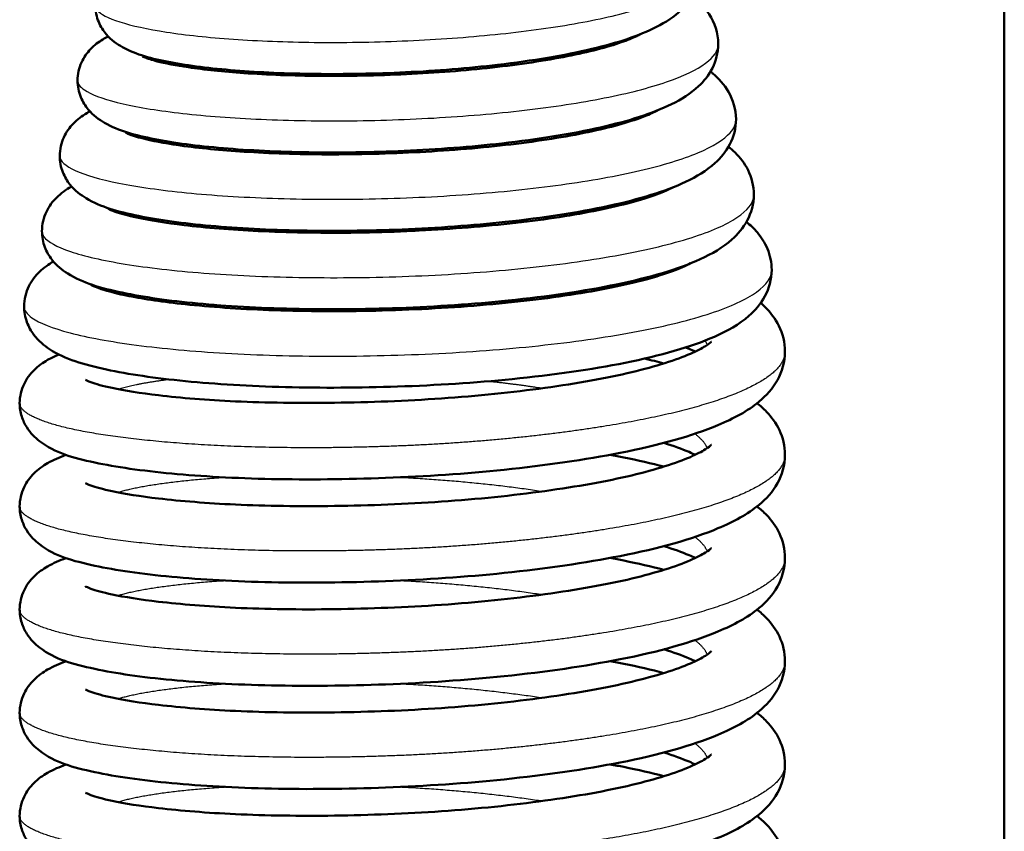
# Model space of a CAD drawing. Header units: millimetres. Extents: x 247 to 1050, y 34 to 1073.
# Tile 5 of 58: x 301 to 318, y 145 to 159. Entities that reach past the tile are written whole.
import ezdxf

# ---------------------------------------------------------------- set-up
doc = ezdxf.new("R2010")
doc.units = ezdxf.units.MM
doc.header["$LTSCALE"] = 0.75
doc.layers.add('Visible', color=7, linetype='Continuous', lineweight=50)
doc.layers.add('Visible Narrow', color=7, linetype='Continuous', lineweight=25)

msp = doc.modelspace()

# ---------------------------------------------------------------- linework, layer by layer
at = {"layer": 'Visible'}
msp.add_line((317.652, 184.167, 38.834), (317.652, 92.819, 38.834), dxfattribs=at)
for points, knots in [([(312.491, 160.083, 43.419), (312.491, 159.943, 43.576), (312.454, 159.802, 43.734), (312.336, 159.564, 44.064), (312.255, 159.465, 44.238), (312.043, 159.263, 44.672), (311.902, 159.173, 44.935), (311.448, 158.942, 45.673), (311.081, 158.823, 46.134), (310.183, 158.61, 46.921), (309.632, 158.519, 47.249), (308.548, 158.392, 47.631), (308.011, 158.349, 47.726), (306.967, 158.299, 47.733), (306.445, 158.29, 47.652), (305.469, 158.301, 47.334), (305.002, 158.322, 47.093), (304.17, 158.389, 46.484), (303.797, 158.435, 46.106), (303.162, 158.556, 45.247), (302.91, 158.62, 44.747), (302.582, 158.801, 44.075), (302.487, 158.866, 43.888), (302.349, 159.027, 43.629), (302.303, 159.098, 43.542), (302.234, 159.264, 43.373), (302.213, 159.363, 43.29), (302.213, 159.461, 43.208)], [0, 0, 0, 0, 0.063056, 0.063056, 0.127057, 0.127057, 0.219996, 0.219996, 0.396162, 0.396162, 0.583693, 0.583693, 0.743123, 0.743123, 0.897428, 0.897428, 1.051214, 1.051214, 1.207399, 1.207399, 1.373747, 1.373747, 1.438396, 1.438396, 1.474132, 1.474132, 1.512476, 1.512476, 1.512476, 1.512476]), ([(312.355, 159.61, 41.906), (312.461, 159.528, 42.115), (312.559, 159.432, 42.324), (312.729, 159.171, 42.753), (312.793, 158.989, 42.972), (312.793, 158.804, 43.186)], [1.3998232, 1.3998232, 1.3998232, 1.3998232, 1.4742754, 1.4742754, 1.5588667, 1.5588667, 1.5588667, 1.5588667]), ([(301.911, 158.182, 42.974), (301.911, 158.289, 42.878), (301.935, 158.397, 42.781), (302.017, 158.579, 42.577), (302.073, 158.656, 42.467), (302.199, 158.788, 42.214), (302.27, 158.84, 42.068), (302.37, 158.901, 41.856), (302.401, 158.917, 41.791), (302.431, 158.933, 41.726)], [0, 0, 0, 0, 0.0430311, 0.0430311, 0.0857264, 0.0857264, 0.1365684, 0.1365684, 0.1585418, 0.1585418, 0.1585418, 0.1585418]), ([(303.014, 158.592, 44.081), (303.014, 158.592, 44.227), (303.03, 158.584, 44.374), (303.099, 158.556, 44.747), (303.171, 158.533, 44.973), (303.398, 158.475, 45.504), (303.58, 158.439, 45.803), (304.06, 158.369, 46.413), (304.382, 158.335, 46.715), (305.129, 158.283, 47.237), (305.57, 158.266, 47.451), (306.501, 158.258, 47.736), (307.003, 158.268, 47.805), (307.993, 158.315, 47.782), (308.493, 158.354, 47.688), (309.417, 158.456, 47.352), (309.853, 158.522, 47.105), (310.594, 158.668, 46.499), (310.912, 158.751, 46.134), (311.252, 158.869, 45.543), (311.342, 158.906, 45.349), (311.435, 158.951, 45.08), (311.457, 158.962, 45.01), (311.475, 158.973, 44.94)], [0.123059, 0.123059, 0.123059, 0.123059, 0.166887, 0.166887, 0.237336, 0.237336, 0.341137, 0.341137, 0.471143, 0.471143, 0.614824, 0.614824, 0.763125, 0.763125, 0.912149, 0.912149, 1.059627, 1.059627, 1.20258, 1.20258, 1.267117, 1.267117, 1.289105, 1.289105, 1.289105, 1.289105]), ([(312.793, 158.804, 43.186), (312.793, 158.66, 43.352), (312.755, 158.516, 43.522), (312.632, 158.272, 43.878), (312.548, 158.171, 44.067), (312.322, 157.959, 44.542), (312.169, 157.865, 44.832), (311.676, 157.622, 45.64), (311.273, 157.497, 46.139), (310.308, 157.277, 46.965), (309.73, 157.185, 47.301), (308.589, 157.057, 47.696), (308.022, 157.014, 47.793), (306.914, 156.965, 47.796), (306.359, 156.957, 47.708), (305.322, 156.973, 47.365), (304.825, 156.997, 47.107), (303.943, 157.072, 46.455), (303.548, 157.124, 46.051), (302.878, 157.256, 45.134), (302.614, 157.325, 44.603), (302.275, 157.519, 43.89), (302.178, 157.587, 43.695), (302.042, 157.751, 43.421), (301.998, 157.822, 43.329), (301.931, 157.987, 43.149), (301.911, 158.085, 43.061), (301.911, 158.182, 42.974)], [0, 0, 0, 0, 0.066238, 0.066238, 0.134492, 0.134492, 0.23631, 0.23631, 0.427502, 0.427502, 0.623056, 0.623056, 0.791565, 0.791565, 0.955697, 0.955697, 1.11945, 1.11945, 1.285665, 1.285665, 1.462327, 1.462327, 1.529557, 1.529557, 1.566338, 1.566338, 1.605507, 1.605507, 1.605507, 1.605507]), ([(312.661, 158.334, 41.628), (312.675, 158.323, 41.657), (312.689, 158.312, 41.687), (312.802, 158.216, 41.925), (312.895, 158.116, 42.133), (313.045, 157.858, 42.545), (313.096, 157.692, 42.751), (313.096, 157.526, 42.953)], [1.4888486, 1.4888486, 1.4888486, 1.4888486, 1.4991424, 1.4991424, 1.5730711, 1.5730711, 1.6516131, 1.6516131, 1.6516131, 1.6516131]), ([(301.608, 156.903, 42.743), (301.608, 157.014, 42.638), (301.634, 157.125, 42.53), (301.72, 157.312, 42.305), (301.778, 157.389, 42.184), (301.911, 157.528, 41.901), (301.989, 157.582, 41.734), (302.084, 157.639, 41.527), (302.102, 157.649, 41.487), (302.121, 157.659, 41.447)], [0, 0, 0, 0, 0.0458531, 0.0458531, 0.0915076, 0.0915076, 0.1485529, 0.1485529, 0.1620488, 0.1620488, 0.1620488, 0.1620488]), ([(302.725, 157.298, 43.884), (302.725, 157.298, 43.899), (302.725, 157.298, 43.915), (302.729, 157.296, 44.115), (302.754, 157.283, 44.299), (302.855, 157.244, 44.746), (302.952, 157.215, 45.006), (303.242, 157.146, 45.603), (303.465, 157.106, 45.932), (304.038, 157.029, 46.58), (304.412, 156.994, 46.892), (305.259, 156.944, 47.408), (305.748, 156.929, 47.608), (306.764, 156.93, 47.848), (307.304, 156.945, 47.887), (308.355, 157.005, 47.793), (308.88, 157.051, 47.659), (309.835, 157.169, 47.236), (310.281, 157.242, 46.944), (311.019, 157.402, 46.248), (311.329, 157.492, 45.839), (311.632, 157.612, 45.207), (311.705, 157.646, 45.015), (311.759, 157.675, 44.818)], [0.12513, 0.12513, 0.12513, 0.12513, 0.129762, 0.129762, 0.185059, 0.185059, 0.267759, 0.267759, 0.385306, 0.385306, 0.528391, 0.528391, 0.683129, 0.683129, 0.84155, 0.84155, 1.000258, 1.000258, 1.15701, 1.15701, 1.308352, 1.308352, 1.370292, 1.370292, 1.370292, 1.370292]), ([(313.096, 157.526, 42.953), (313.096, 157.375, 43.135), (313.055, 157.225, 43.32), (312.923, 156.973, 43.707), (312.834, 156.868, 43.911), (312.592, 156.65, 44.43), (312.427, 156.552, 44.749), (311.892, 156.299, 45.622), (311.452, 156.167, 46.156), (310.42, 155.943, 47.017), (309.815, 155.85, 47.359), (308.617, 155.722, 47.764), (308.016, 155.679, 47.862), (306.843, 155.631, 47.857), (306.256, 155.625, 47.759), (305.159, 155.646, 47.389), (304.635, 155.674, 47.112), (303.704, 155.757, 46.415), (303.289, 155.814, 45.984), (302.586, 155.958, 45.008), (302.309, 156.033, 44.443), (301.963, 156.24, 43.692), (301.867, 156.311, 43.491), (301.735, 156.477, 43.207), (301.692, 156.547, 43.112), (301.627, 156.711, 42.925), (301.608, 156.807, 42.833), (301.608, 156.903, 42.743)], [0, 0, 0, 0, 0.070945, 0.070945, 0.144016, 0.144016, 0.254823, 0.254823, 0.460391, 0.460391, 0.663668, 0.663668, 0.841869, 0.841869, 1.015778, 1.015778, 1.189367, 1.189367, 1.365535, 1.365535, 1.552545, 1.552545, 1.621464, 1.621464, 1.658869, 1.658869, 1.698456, 1.698456, 1.698456, 1.698456]), ([(312.967, 157.058, 41.353), (313.006, 157.027, 41.435), (313.043, 156.994, 41.517), (313.163, 156.876, 41.789), (313.241, 156.778, 41.977), (313.36, 156.539, 42.351), (313.398, 156.393, 42.538), (313.398, 156.246, 42.722)], [1.5782891, 1.5782891, 1.5782891, 1.5782891, 1.6071603, 1.6071603, 1.6742833, 1.6742833, 1.7448722, 1.7448722, 1.7448722, 1.7448722]), ([(301.306, 155.624, 42.511), (301.306, 155.74, 42.393), (301.334, 155.857, 42.273), (301.426, 156.051, 42.021), (301.488, 156.13, 41.886), (301.632, 156.274, 41.568), (301.717, 156.331, 41.379), (301.805, 156.381, 41.183), (301.808, 156.382, 41.177), (301.811, 156.384, 41.171)], [0, 0, 0, 0, 0.0497232, 0.0497232, 0.0992406, 0.0992406, 0.1632727, 0.1632727, 0.1653319, 0.1653319, 0.1653319, 0.1653319]), ([(313.398, 156.246, 42.722), (313.398, 156.091, 42.917), (313.354, 155.935, 43.116), (313.217, 155.677, 43.528), (313.125, 155.572, 43.745), (312.869, 155.345, 44.308), (312.69, 155.242, 44.656), (312.11, 154.977, 45.601), (311.631, 154.838, 46.174), (310.526, 154.608, 47.072), (309.892, 154.515, 47.421), (308.634, 154.386, 47.834), (308.001, 154.343, 47.932), (306.765, 154.297, 47.917), (306.146, 154.293, 47.81), (304.991, 154.32, 47.41), (304.439, 154.351, 47.114), (303.462, 154.443, 46.37), (303.026, 154.505, 45.912), (302.293, 154.661, 44.876), (302.004, 154.741, 44.278), (301.65, 154.963, 43.489), (301.555, 155.036, 43.283), (301.426, 155.205, 42.992), (301.385, 155.275, 42.893), (301.324, 155.437, 42.701), (301.306, 155.531, 42.605), (301.306, 155.624, 42.511)], [0, 0, 0, 0, 0.074973, 0.074973, 0.151672, 0.151672, 0.27236, 0.27236, 0.493666, 0.493666, 0.705281, 0.705281, 0.892765, 0.892765, 1.07626, 1.07626, 1.259632, 1.259632, 1.445793, 1.445793, 1.643278, 1.643278, 1.713608, 1.713608, 1.75152, 1.75152, 1.791362, 1.791362, 1.791362, 1.791362]), ([(302.433, 156.005, 43.684), (302.433, 156.005, 43.74), (302.435, 156.004, 43.795), (302.452, 155.995, 44.063), (302.491, 155.976, 44.275), (302.634, 155.926, 44.792), (302.762, 155.89, 45.092), (303.134, 155.809, 45.757), (303.407, 155.765, 46.112), (304.087, 155.684, 46.788), (304.518, 155.649, 47.101), (305.47, 155.604, 47.593), (306.008, 155.594, 47.77), (307.108, 155.605, 47.947), (307.684, 155.628, 47.947), (308.789, 155.704, 47.766), (309.333, 155.758, 47.583), (310.308, 155.893, 47.061), (310.754, 155.975, 46.718), (311.473, 156.15, 45.927), (311.764, 156.246, 45.472), (311.983, 156.347, 44.89), (312.014, 156.362, 44.796), (312.041, 156.377, 44.701)], [0.127135, 0.127135, 0.127135, 0.127135, 0.14369, 0.14369, 0.207861, 0.207861, 0.305134, 0.305134, 0.437602, 0.437602, 0.593837, 0.593837, 0.759537, 0.759537, 0.928004, 0.928004, 1.096293, 1.096293, 1.262103, 1.262103, 1.421244, 1.421244, 1.451122, 1.451122, 1.451122, 1.451122]), ([(313.272, 155.782, 41.077), (313.339, 155.729, 41.221), (313.401, 155.669, 41.365), (313.525, 155.522, 41.674), (313.584, 155.431, 41.838), (313.674, 155.217, 42.164), (313.701, 155.092, 42.327), (313.701, 154.968, 42.488)], [1.6677172, 1.6677172, 1.6677172, 1.6677172, 1.71794, 1.71794, 1.7767235, 1.7767235, 1.8378857, 1.8378857, 1.8378857, 1.8378857]), ([(301.003, 154.345, 42.276), (301.003, 154.467, 42.146), (301.034, 154.588, 42.015), (301.132, 154.788, 41.739), (301.197, 154.869, 41.593), (301.34, 155.008, 41.264), (301.419, 155.062, 41.079), (301.501, 155.109, 40.894)], [0, 0, 0, 0, 0.0532539, 0.0532539, 0.1062791, 0.1062791, 0.168569, 0.168569, 0.168569, 0.168569]), ([(302.141, 154.712, 43.49), (302.141, 154.712, 43.587), (302.147, 154.709, 43.685), (302.182, 154.691, 44.026), (302.237, 154.667, 44.267), (302.427, 154.604, 44.851), (302.589, 154.561, 45.189), (303.046, 154.471, 45.915), (303.371, 154.423, 46.293), (304.159, 154.339, 46.988), (304.644, 154.305, 47.296), (305.696, 154.266, 47.758), (306.28, 154.261, 47.909), (307.456, 154.284, 48.021), (308.065, 154.313, 47.981), (309.218, 154.405, 47.714), (309.778, 154.468, 47.483), (310.767, 154.619, 46.866), (311.211, 154.71, 46.473), (311.903, 154.896, 45.595), (312.172, 154.998, 45.101), (312.324, 155.079, 44.577)], [0.130011, 0.130011, 0.130011, 0.130011, 0.159101, 0.159101, 0.232974, 0.232974, 0.344272, 0.344272, 0.49175, 0.49175, 0.660303, 0.660303, 0.836616, 0.836616, 1.014994, 1.014994, 1.192803, 1.192803, 1.367599, 1.367599, 1.532956, 1.532956, 1.532956, 1.532956]), ([(313.701, 154.968, 42.488), (313.701, 154.808, 42.695), (313.655, 154.65, 42.905), (313.513, 154.386, 43.346), (313.417, 154.277, 43.579), (313.145, 154.04, 44.189), (312.951, 153.931, 44.569), (312.328, 153.656, 45.582), (311.815, 153.511, 46.186), (310.644, 153.276, 47.118), (309.985, 153.182, 47.475), (308.669, 153.051, 47.899), (308.004, 153.008, 47.999), (306.703, 152.964, 47.979), (306.052, 152.961, 47.863), (304.835, 152.993, 47.437), (304.255, 153.028, 47.122), (303.228, 153.128, 46.334), (302.772, 153.195, 45.849), (302.005, 153.362, 44.755), (301.705, 153.447, 44.123), (301.342, 153.682, 43.295), (301.247, 153.758, 43.083), (301.12, 153.929, 42.779), (301.08, 153.999, 42.676), (301.021, 154.161, 42.475), (301.003, 154.253, 42.375), (301.003, 154.345, 42.276)], [0, 0, 0, 0, 0.078351, 0.078351, 0.159885, 0.159885, 0.291014, 0.291014, 0.525868, 0.525868, 0.745383, 0.745383, 0.942325, 0.942325, 1.135751, 1.135751, 1.329085, 1.329085, 1.525254, 1.525254, 1.73303, 1.73303, 1.80552, 1.80552, 1.844336, 1.844336, 1.884926, 1.884926, 1.884926, 1.884926]), ([(313.514, 154.406, 40.745), (313.54, 154.384, 40.803), (313.565, 154.36, 40.86), (313.68, 154.246, 41.131), (313.762, 154.14, 41.343), (313.888, 153.887, 41.765), (313.927, 153.734, 41.978), (313.927, 153.58, 42.187)], [0.7977302, 0.7977302, 0.7977302, 0.7977302, 0.8178665, 0.8178665, 0.8924121, 0.8924121, 0.9703639, 0.9703639, 0.9703639, 0.9703639]), ([(302.045, 153.099, 43.235), (302.045, 153.099, 43.269), (302.046, 153.098, 43.304), (302.056, 153.093, 43.551), (302.089, 153.076, 43.764), (302.216, 153.03, 44.303), (302.34, 152.995, 44.627), (302.706, 152.917, 45.338), (302.976, 152.874, 45.719), (303.664, 152.793, 46.466), (304.109, 152.757, 46.82), (305.111, 152.711, 47.399), (305.687, 152.703, 47.619), (306.869, 152.719, 47.866), (307.492, 152.742, 47.895), (308.7, 152.827, 47.757), (309.301, 152.888, 47.587), (310.393, 153.039, 47.072), (310.901, 153.13, 46.721), (311.735, 153.328, 45.896), (312.081, 153.439, 45.415), (312.427, 153.589, 44.655), (312.514, 153.635, 44.408), (312.627, 153.705, 43.939), (312.658, 153.731, 43.717), (312.674, 153.746, 43.421), (312.676, 153.748, 43.347), (312.676, 153.748, 43.273)], [0.131055, 0.131055, 0.131055, 0.131055, 0.141423, 0.141423, 0.205412, 0.205412, 0.308324, 0.308324, 0.446555, 0.446555, 0.613769, 0.613769, 0.793965, 0.793965, 0.976303, 0.976303, 1.15963, 1.15963, 1.341367, 1.341367, 1.516665, 1.516665, 1.595791, 1.595791, 1.662826, 1.662826, 1.684904, 1.684904, 1.684904, 1.684904]), ([(313.927, 153.58, 42.187), (313.927, 153.407, 42.423), (313.876, 153.235, 42.663), (313.716, 152.949, 43.164), (313.607, 152.831, 43.427), (313.29, 152.567, 44.123), (313.06, 152.444, 44.558), (312.348, 152.146, 45.626), (311.782, 151.989, 46.229), (310.538, 151.744, 47.12), (309.861, 151.646, 47.446), (308.508, 151.506, 47.82), (307.819, 151.459, 47.893), (306.483, 151.409, 47.814), (305.82, 151.403, 47.665), (304.593, 151.428, 47.172), (304.013, 151.461, 46.824), (303.002, 151.556, 45.971), (302.56, 151.619, 45.455), (301.82, 151.779, 44.299), (301.537, 151.852, 43.63), (301.19, 152.118, 42.83), (301.112, 152.192, 42.662), (301.014, 152.348, 42.423), (300.983, 152.411, 42.342), (300.94, 152.55, 42.184), (300.927, 152.627, 42.106), (300.927, 152.704, 42.028)], [0, 0, 0, 0, 0.087865, 0.087865, 0.179598, 0.179598, 0.33037, 0.33037, 0.574954, 0.574954, 0.795255, 0.795255, 0.998149, 0.998149, 1.196805, 1.196805, 1.394859, 1.394859, 1.594779, 1.594779, 1.809425, 1.809425, 1.868319, 1.868319, 1.899951, 1.899951, 1.932814, 1.932814, 1.932814, 1.932814]), ([(312.403, 153.58, 39.68), (312.37, 153.596, 39.597), (312.335, 153.612, 39.515), (312.279, 153.635, 39.397), (312.261, 153.643, 39.36), (312.243, 153.65, 39.324)], [0.25635683, 0.25635683, 0.25635683, 0.25635683, 0.28346873, 0.28346873, 0.29601306, 0.29601306, 0.29601306, 0.29601306]), ([(300.927, 152.704, 42.028), (300.927, 152.818, 41.912), (300.956, 152.933, 41.794), (301.046, 153.123, 41.547), (301.105, 153.2, 41.415), (301.243, 153.338, 41.104), (301.322, 153.392, 40.92), (301.464, 153.473, 40.59), (301.527, 153.503, 40.444), (301.593, 153.531, 40.299)], [0, 0, 0, 0, 0.0488735, 0.0488735, 0.0972828, 0.0972828, 0.1590811, 0.1590811, 0.2076092, 0.2076092, 0.2076092, 0.2076092]), ([(313.453, 152.704, 40.293), (313.51, 152.659, 40.415), (313.564, 152.611, 40.536), (313.699, 152.469, 40.861), (313.776, 152.366, 41.063), (313.891, 152.12, 41.466), (313.927, 151.974, 41.668), (313.927, 151.827, 41.868)], [1.7442687, 1.7442687, 1.7442687, 1.7442687, 1.7867174, 1.7867174, 1.8580186, 1.8580186, 1.9324188, 1.9324188, 1.9324188, 1.9324188]), ([(302.045, 151.346, 42.916), (302.045, 151.346, 42.951), (302.046, 151.345, 42.985), (302.056, 151.34, 43.233), (302.089, 151.323, 43.445), (302.216, 151.277, 43.985), (302.34, 151.242, 44.308), (302.706, 151.164, 45.02), (302.976, 151.121, 45.401), (303.664, 151.041, 46.147), (304.109, 151.004, 46.501), (305.111, 150.958, 47.081), (305.687, 150.95, 47.3), (306.869, 150.966, 47.548), (307.492, 150.99, 47.576), (308.7, 151.074, 47.438), (309.301, 151.136, 47.268), (310.393, 151.287, 46.753), (310.901, 151.377, 46.403), (311.735, 151.575, 45.577), (312.081, 151.686, 45.096), (312.427, 151.836, 44.336), (312.514, 151.882, 44.089), (312.627, 151.952, 43.62), (312.658, 151.978, 43.398), (312.674, 151.993, 43.102), (312.676, 151.995, 43.028), (312.676, 151.995, 42.954)], [0.131055, 0.131055, 0.131055, 0.131055, 0.141423, 0.141423, 0.205412, 0.205412, 0.308324, 0.308324, 0.446555, 0.446555, 0.613769, 0.613769, 0.793965, 0.793965, 0.976303, 0.976303, 1.15963, 1.15963, 1.341367, 1.341367, 1.516665, 1.516665, 1.595791, 1.595791, 1.662826, 1.662826, 1.684904, 1.684904, 1.684904, 1.684904]), ([(312.403, 151.827, 39.361), (312.37, 151.843, 39.278), (312.335, 151.859, 39.196), (312.178, 151.925, 38.863), (312.034, 151.978, 38.621), (311.871, 152.029, 38.393)], [0.2563568, 0.2563568, 0.2563568, 0.2563568, 0.2834687, 0.2834687, 0.3685859, 0.3685859, 0.3685859, 0.3685859]), ([(313.927, 151.827, 41.868), (313.927, 151.654, 42.105), (313.876, 151.483, 42.345), (313.716, 151.196, 42.845), (313.607, 151.078, 43.109), (313.29, 150.814, 43.804), (313.06, 150.692, 44.239), (312.348, 150.393, 45.307), (311.782, 150.236, 45.911), (310.538, 149.991, 46.801), (309.861, 149.893, 47.128), (308.508, 149.753, 47.501), (307.819, 149.706, 47.574), (306.483, 149.656, 47.495), (305.82, 149.65, 47.346), (304.593, 149.675, 46.853), (304.013, 149.708, 46.505), (303.002, 149.803, 45.652), (302.56, 149.866, 45.136), (301.82, 150.027, 43.981), (301.537, 150.099, 43.311), (301.19, 150.365, 42.511), (301.112, 150.439, 42.343), (301.014, 150.595, 42.104), (300.983, 150.658, 42.024), (300.94, 150.797, 41.865), (300.927, 150.874, 41.787), (300.927, 150.951, 41.709)], [0, 0, 0, 0, 0.087865, 0.087865, 0.179598, 0.179598, 0.33037, 0.33037, 0.574954, 0.574954, 0.795255, 0.795255, 0.998149, 0.998149, 1.196805, 1.196805, 1.394859, 1.394859, 1.594779, 1.594779, 1.809425, 1.809425, 1.868319, 1.868319, 1.899951, 1.899951, 1.932814, 1.932814, 1.932814, 1.932814]), ([(300.927, 150.951, 41.709), (300.927, 151.065, 41.593), (300.956, 151.18, 41.475), (301.046, 151.37, 41.228), (301.105, 151.447, 41.096), (301.243, 151.585, 40.785), (301.322, 151.639, 40.601), (301.501, 151.741, 40.185), (301.602, 151.784, 39.951), (301.713, 151.824, 39.721)], [0, 0, 0, 0, 0.0488735, 0.0488735, 0.0972828, 0.0972828, 0.1590811, 0.1590811, 0.2365322, 0.2365322, 0.2365322, 0.2365322]), ([(310.958, 151.827, 36.923), (311.037, 151.813, 36.975), (311.114, 151.798, 37.029), (311.429, 151.734, 37.26), (311.657, 151.682, 37.454), (311.871, 151.626, 37.662)], [1.336486, 1.336486, 1.336486, 1.336486, 1.3649481, 1.3649481, 1.4554605, 1.4554605, 1.4554605, 1.4554605]), ([(313.453, 150.951, 39.974), (313.51, 150.906, 40.096), (313.564, 150.858, 40.218), (313.699, 150.716, 40.542), (313.776, 150.613, 40.745), (313.891, 150.367, 41.148), (313.927, 150.221, 41.35), (313.927, 150.075, 41.55)], [1.7442687, 1.7442687, 1.7442687, 1.7442687, 1.7867174, 1.7867174, 1.8580186, 1.8580186, 1.9324188, 1.9324188, 1.9324188, 1.9324188]), ([(302.045, 149.593, 42.597), (302.045, 149.593, 42.632), (302.046, 149.592, 42.666), (302.056, 149.587, 42.914), (302.089, 149.571, 43.126), (302.216, 149.524, 43.666), (302.34, 149.489, 43.989), (302.706, 149.411, 44.701), (302.976, 149.368, 45.082), (303.664, 149.288, 45.828), (304.109, 149.251, 46.182), (305.111, 149.205, 46.762), (305.687, 149.197, 46.981), (306.869, 149.213, 47.229), (307.492, 149.237, 47.258), (308.7, 149.321, 47.119), (309.301, 149.383, 46.949), (310.393, 149.534, 46.435), (310.901, 149.624, 46.084), (311.735, 149.822, 45.258), (312.081, 149.933, 44.777), (312.427, 150.083, 44.018), (312.514, 150.129, 43.77), (312.627, 150.199, 43.302), (312.658, 150.225, 43.08), (312.674, 150.24, 42.783), (312.676, 150.242, 42.71), (312.676, 150.242, 42.636)], [0.131055, 0.131055, 0.131055, 0.131055, 0.141423, 0.141423, 0.205412, 0.205412, 0.308324, 0.308324, 0.446555, 0.446555, 0.613769, 0.613769, 0.793965, 0.793965, 0.976303, 0.976303, 1.15963, 1.15963, 1.341367, 1.341367, 1.516665, 1.516665, 1.595791, 1.595791, 1.662826, 1.662826, 1.684904, 1.684904, 1.684904, 1.684904]), ([(312.403, 150.075, 39.042), (312.37, 150.09, 38.959), (312.335, 150.106, 38.878), (312.178, 150.173, 38.545), (312.034, 150.225, 38.302), (311.871, 150.276, 38.074)], [0.2563568, 0.2563568, 0.2563568, 0.2563568, 0.2834687, 0.2834687, 0.3685859, 0.3685859, 0.3685859, 0.3685859]), ([(313.927, 150.075, 41.55), (313.927, 149.901, 41.786), (313.876, 149.73, 42.026), (313.716, 149.443, 42.526), (313.607, 149.325, 42.79), (313.29, 149.061, 43.485), (313.06, 148.939, 43.921), (312.348, 148.64, 44.988), (311.782, 148.483, 45.592), (310.538, 148.238, 46.482), (309.861, 148.14, 46.809), (308.508, 148, 47.182), (307.819, 147.953, 47.255), (306.483, 147.903, 47.176), (305.82, 147.897, 47.027), (304.593, 147.923, 46.535), (304.013, 147.955, 46.186), (303.002, 148.051, 45.333), (302.56, 148.113, 44.818), (301.82, 148.274, 43.662), (301.537, 148.346, 42.992), (301.19, 148.612, 42.192), (301.112, 148.687, 42.024), (301.014, 148.842, 41.786), (300.983, 148.905, 41.705), (300.94, 149.044, 41.547), (300.927, 149.121, 41.468), (300.927, 149.198, 41.39)], [0, 0, 0, 0, 0.087865, 0.087865, 0.179598, 0.179598, 0.33037, 0.33037, 0.574954, 0.574954, 0.795255, 0.795255, 0.998149, 0.998149, 1.196805, 1.196805, 1.394859, 1.394859, 1.594779, 1.594779, 1.809425, 1.809425, 1.868319, 1.868319, 1.899951, 1.899951, 1.932814, 1.932814, 1.932814, 1.932814]), ([(300.927, 149.198, 41.39), (300.927, 149.313, 41.274), (300.956, 149.427, 41.157), (301.046, 149.617, 40.909), (301.105, 149.694, 40.778), (301.243, 149.832, 40.466), (301.322, 149.886, 40.282), (301.501, 149.988, 39.866), (301.602, 150.031, 39.632), (301.713, 150.071, 39.402)], [0, 0, 0, 0, 0.0488735, 0.0488735, 0.0972828, 0.0972828, 0.1590811, 0.1590811, 0.2365322, 0.2365322, 0.2365322, 0.2365322]), ([(310.958, 150.075, 36.604), (311.037, 150.06, 36.656), (311.114, 150.045, 36.71), (311.429, 149.982, 36.942), (311.657, 149.929, 37.135), (311.871, 149.873, 37.343)], [1.336486, 1.336486, 1.336486, 1.336486, 1.3649481, 1.3649481, 1.4554605, 1.4554605, 1.4554605, 1.4554605]), ([(313.453, 149.198, 39.655), (313.51, 149.153, 39.777), (313.564, 149.105, 39.899), (313.699, 148.963, 40.224), (313.776, 148.86, 40.426), (313.891, 148.615, 40.829), (313.927, 148.468, 41.031), (313.927, 148.322, 41.231)], [1.7442687, 1.7442687, 1.7442687, 1.7442687, 1.7867174, 1.7867174, 1.8580186, 1.8580186, 1.9324188, 1.9324188, 1.9324188, 1.9324188]), ([(312.403, 148.322, 38.724), (312.37, 148.337, 38.641), (312.335, 148.353, 38.559), (312.178, 148.42, 38.226), (312.034, 148.472, 37.984), (311.871, 148.523, 37.756)], [0.2563568, 0.2563568, 0.2563568, 0.2563568, 0.2834687, 0.2834687, 0.3685859, 0.3685859, 0.3685859, 0.3685859]), ([(302.045, 147.84, 42.278), (302.045, 147.84, 42.313), (302.046, 147.84, 42.348), (302.056, 147.834, 42.595), (302.089, 147.818, 42.808), (302.216, 147.771, 43.347), (302.34, 147.736, 43.671), (302.706, 147.658, 44.382), (302.976, 147.615, 44.763), (303.664, 147.535, 45.51), (304.109, 147.499, 45.864), (305.111, 147.452, 46.443), (305.687, 147.444, 46.663), (306.869, 147.46, 46.91), (307.492, 147.484, 46.939), (308.7, 147.568, 46.801), (309.301, 147.63, 46.631), (310.393, 147.781, 46.116), (310.901, 147.871, 45.765), (311.735, 148.07, 44.94), (312.081, 148.18, 44.459), (312.427, 148.33, 43.699), (312.514, 148.376, 43.452), (312.627, 148.446, 42.983), (312.658, 148.472, 42.761), (312.674, 148.487, 42.465), (312.676, 148.49, 42.391), (312.676, 148.49, 42.317)], [0.131055, 0.131055, 0.131055, 0.131055, 0.141423, 0.141423, 0.205412, 0.205412, 0.308324, 0.308324, 0.446555, 0.446555, 0.613769, 0.613769, 0.793965, 0.793965, 0.976303, 0.976303, 1.15963, 1.15963, 1.341367, 1.341367, 1.516665, 1.516665, 1.595791, 1.595791, 1.662826, 1.662826, 1.684904, 1.684904, 1.684904, 1.684904]), ([(313.927, 148.322, 41.231), (313.927, 148.149, 41.467), (313.876, 147.977, 41.707), (313.716, 147.69, 42.208), (313.607, 147.572, 42.471), (313.29, 147.308, 43.167), (313.06, 147.186, 43.602), (312.348, 146.887, 44.67), (311.782, 146.73, 45.273), (310.538, 146.485, 46.164), (309.861, 146.388, 46.49), (308.508, 146.247, 46.864), (307.819, 146.201, 46.937), (306.483, 146.151, 46.858), (305.82, 146.144, 46.708), (304.593, 146.17, 46.216), (304.013, 146.203, 45.868), (303.002, 146.298, 45.014), (302.56, 146.36, 44.499), (301.82, 146.521, 43.343), (301.537, 146.593, 42.674), (301.19, 146.86, 41.874), (301.112, 146.934, 41.706), (301.014, 147.09, 41.467), (300.983, 147.152, 41.386), (300.94, 147.291, 41.228), (300.927, 147.368, 41.15), (300.927, 147.445, 41.072)], [0, 0, 0, 0, 0.087865, 0.087865, 0.179598, 0.179598, 0.33037, 0.33037, 0.574954, 0.574954, 0.795255, 0.795255, 0.998149, 0.998149, 1.196805, 1.196805, 1.394859, 1.394859, 1.594779, 1.594779, 1.809425, 1.809425, 1.868319, 1.868319, 1.899951, 1.899951, 1.932814, 1.932814, 1.932814, 1.932814]), ([(300.927, 147.445, 41.072), (300.927, 147.56, 40.956), (300.956, 147.675, 40.838), (301.046, 147.864, 40.591), (301.105, 147.941, 40.459), (301.243, 148.079, 40.148), (301.322, 148.134, 39.964), (301.501, 148.235, 39.547), (301.602, 148.279, 39.313), (301.713, 148.318, 39.083)], [0, 0, 0, 0, 0.0488735, 0.0488735, 0.0972828, 0.0972828, 0.1590811, 0.1590811, 0.2365322, 0.2365322, 0.2365322, 0.2365322]), ([(310.958, 148.322, 36.285), (311.037, 148.307, 36.338), (311.114, 148.292, 36.391), (311.429, 148.229, 36.623), (311.657, 148.176, 36.817), (311.871, 148.12, 37.025)], [1.336486, 1.336486, 1.336486, 1.336486, 1.3649481, 1.3649481, 1.4554605, 1.4554605, 1.4554605, 1.4554605]), ([(313.453, 147.445, 39.336), (313.51, 147.4, 39.458), (313.564, 147.352, 39.58), (313.699, 147.211, 39.905), (313.776, 147.107, 40.107), (313.891, 146.862, 40.51), (313.927, 146.716, 40.712), (313.927, 146.569, 40.912)], [1.7442687, 1.7442687, 1.7442687, 1.7442687, 1.7867174, 1.7867174, 1.8580186, 1.8580186, 1.9324188, 1.9324188, 1.9324188, 1.9324188]), ([(302.045, 146.087, 41.96), (302.045, 146.087, 41.994), (302.046, 146.087, 42.029), (302.056, 146.081, 42.277), (302.089, 146.065, 42.489), (302.216, 146.019, 43.029), (302.34, 145.983, 43.352), (302.706, 145.905, 44.064), (302.976, 145.862, 44.445), (303.664, 145.782, 45.191), (304.109, 145.746, 45.545), (305.111, 145.7, 46.125), (305.687, 145.691, 46.344), (306.869, 145.707, 46.592), (307.492, 145.731, 46.62), (308.7, 145.815, 46.482), (309.301, 145.877, 46.312), (310.393, 146.028, 45.797), (310.901, 146.119, 45.447), (311.735, 146.317, 44.621), (312.081, 146.427, 44.14), (312.427, 146.578, 43.38), (312.514, 146.623, 43.133), (312.627, 146.693, 42.664), (312.658, 146.72, 42.442), (312.674, 146.735, 42.146), (312.676, 146.737, 42.072), (312.676, 146.737, 41.998)], [0.131055, 0.131055, 0.131055, 0.131055, 0.141423, 0.141423, 0.205412, 0.205412, 0.308324, 0.308324, 0.446555, 0.446555, 0.613769, 0.613769, 0.793965, 0.793965, 0.976303, 0.976303, 1.15963, 1.15963, 1.341367, 1.341367, 1.516665, 1.516665, 1.595791, 1.595791, 1.662826, 1.662826, 1.684904, 1.684904, 1.684904, 1.684904]), ([(312.403, 146.569, 38.405), (312.37, 146.584, 38.322), (312.335, 146.6, 38.24), (312.178, 146.667, 37.907), (312.034, 146.719, 37.665), (311.871, 146.77, 37.437)], [0.2563568, 0.2563568, 0.2563568, 0.2563568, 0.2834687, 0.2834687, 0.3685859, 0.3685859, 0.3685859, 0.3685859]), ([(313.927, 146.569, 40.912), (313.927, 146.396, 41.149), (313.876, 146.224, 41.389), (313.716, 145.937, 41.889), (313.607, 145.819, 42.153), (313.29, 145.556, 42.848), (313.06, 145.433, 43.283), (312.348, 145.134, 44.351), (311.782, 144.977, 44.954), (310.538, 144.732, 45.845), (309.861, 144.635, 46.172), (308.508, 144.495, 46.545), (307.819, 144.448, 46.618), (306.483, 144.398, 46.539), (305.82, 144.391, 46.39), (304.593, 144.417, 45.897), (304.013, 144.45, 45.549), (303.002, 144.545, 44.696), (302.56, 144.607, 44.18), (301.82, 144.768, 43.025), (301.537, 144.84, 42.355), (301.19, 145.107, 41.555), (301.112, 145.181, 41.387), (301.014, 145.337, 41.148), (300.983, 145.399, 41.068), (300.94, 145.538, 40.909), (300.927, 145.615, 40.831), (300.927, 145.692, 40.753)], [0, 0, 0, 0, 0.087865, 0.087865, 0.179598, 0.179598, 0.33037, 0.33037, 0.574954, 0.574954, 0.795255, 0.795255, 0.998149, 0.998149, 1.196805, 1.196805, 1.394859, 1.394859, 1.594779, 1.594779, 1.809425, 1.809425, 1.868319, 1.868319, 1.899951, 1.899951, 1.932814, 1.932814, 1.932814, 1.932814]), ([(300.927, 145.692, 40.753), (300.927, 145.807, 40.637), (300.956, 145.922, 40.519), (301.046, 146.111, 40.272), (301.105, 146.189, 40.14), (301.243, 146.327, 39.829), (301.322, 146.381, 39.645), (301.501, 146.482, 39.229), (301.602, 146.526, 38.995), (301.713, 146.565, 38.765)], [0, 0, 0, 0, 0.0488735, 0.0488735, 0.0972828, 0.0972828, 0.1590811, 0.1590811, 0.2365322, 0.2365322, 0.2365322, 0.2365322]), ([(310.958, 146.569, 35.966), (311.037, 146.554, 36.019), (311.114, 146.54, 36.073), (311.429, 146.476, 36.304), (311.657, 146.424, 36.498), (311.871, 146.368, 36.706)], [1.336486, 1.336486, 1.336486, 1.336486, 1.3649481, 1.3649481, 1.4554605, 1.4554605, 1.4554605, 1.4554605]), ([(313.453, 145.692, 39.018), (313.51, 145.648, 39.14), (313.564, 145.599, 39.262), (313.699, 145.458, 39.586), (313.776, 145.355, 39.789), (313.891, 145.109, 40.191), (313.927, 144.963, 40.394), (313.927, 144.816, 40.594)], [1.7442687, 1.7442687, 1.7442687, 1.7442687, 1.7867174, 1.7867174, 1.8580186, 1.8580186, 1.9324188, 1.9324188, 1.9324188, 1.9324188])]:
    msp.add_open_spline(points, degree=3, knots=knots, dxfattribs=at)
for points in [[(311.061, 158.804, 40.511), (311.047, 158.808, 40.488), (311.032, 158.813, 40.466), (311.017, 158.818, 40.444)], [(311.402, 157.525, 40.255), (311.389, 157.529, 40.234), (311.377, 157.533, 40.213), (311.364, 157.538, 40.192)], [(311.739, 156.246, 40.004), (311.728, 156.25, 39.984), (311.717, 156.254, 39.965), (311.706, 156.258, 39.945)], [(305.392, 155.644, 37.465), (305.253, 155.639, 37.524), (305.117, 155.633, 37.588), (304.985, 155.627, 37.658)], [(307.645, 155.631, 37.043), (307.5, 155.637, 37.039), (307.355, 155.643, 37.041), (307.209, 155.647, 37.049)], [(312.073, 154.967, 39.759), (312.064, 154.97, 39.741), (312.055, 154.974, 39.723), (312.046, 154.977, 39.705)], [(304.343, 154.364, 37.46), (304.27, 154.359, 37.508), (304.199, 154.353, 37.558), (304.129, 154.347, 37.61)], [(308.477, 154.347, 36.605), (308.402, 154.353, 36.591), (308.326, 154.359, 36.579), (308.25, 154.365, 36.568)], [(311.54, 153.46, 37.679), (311.653, 153.434, 37.776), (311.764, 153.407, 37.877), (311.871, 153.379, 37.981)]]:
    msp.add_open_spline(points, degree=3, dxfattribs=at)
at = {"layer": 'Visible Narrow', "extrusion": (-1, 0, 0)}
msp.add_arc((-155.065, 36.511, -307.427), 0.65, 148.9367, 152.1811, dxfattribs=at)
at = {"layer": 'Visible Narrow'}
for points, knots in [([(302.213, 159.461, 43.208), (302.213, 159.435, 43.393), (302.223, 159.409, 43.578), (302.243, 159.383, 43.761), (302.298, 159.312, 44.265), (302.428, 159.243, 44.76), (302.628, 159.179, 45.226), (302.827, 159.115, 45.691), (303.096, 159.056, 46.127), (303.422, 159.006, 46.514), (303.749, 158.956, 46.902), (304.132, 158.915, 47.241), (304.557, 158.886, 47.518), (304.981, 158.856, 47.795), (305.446, 158.838, 48.01), (305.932, 158.832, 48.154), (306.417, 158.827, 48.297), (306.923, 158.834, 48.37), (307.427, 158.855, 48.369), (307.932, 158.876, 48.368), (308.435, 158.91, 48.293), (308.915, 158.957, 48.149), (309.395, 159.004, 48.004), (309.852, 159.063, 47.79), (310.267, 159.134, 47.516), (310.681, 159.204, 47.241), (311.053, 159.286, 46.907), (311.367, 159.376, 46.527), (311.681, 159.465, 46.147), (311.936, 159.563, 45.722), (312.123, 159.666, 45.27), (312.309, 159.769, 44.819), (312.427, 159.876, 44.34), (312.471, 159.985, 43.856), (312.484, 160.018, 43.711), (312.491, 160.05, 43.565), (312.491, 160.083, 43.419)], [0.70809198, 0.70809198, 0.70809198, 0.70809198, 0.7109375, 0.7109375, 0.7109375, 0.71875, 0.71875, 0.71875, 0.7265625, 0.7265625, 0.7265625, 0.734375, 0.734375, 0.734375, 0.7421875, 0.7421875, 0.7421875, 0.75, 0.75, 0.75, 0.7578125, 0.7578125, 0.7578125, 0.765625, 0.765625, 0.765625, 0.7734375, 0.7734375, 0.7734375, 0.78125, 0.78125, 0.78125, 0.7890625, 0.7890625, 0.7890625, 0.79140973, 0.79140973, 0.79140973, 0.79140973]), ([(301.911, 158.182, 42.974), (301.911, 158.129, 43.348), (301.949, 158.075, 43.721), (302.026, 158.023, 44.087), (302.136, 157.948, 44.611), (302.325, 157.877, 45.119), (302.583, 157.812, 45.588), (302.841, 157.747, 46.058), (303.17, 157.69, 46.489), (303.553, 157.642, 46.863), (303.937, 157.595, 47.238), (304.376, 157.558, 47.556), (304.851, 157.533, 47.804), (305.327, 157.509, 48.053), (305.838, 157.497, 48.231), (306.364, 157.499, 48.333), (306.89, 157.501, 48.435), (307.43, 157.517, 48.46), (307.96, 157.547, 48.407), (308.491, 157.577, 48.355), (309.013, 157.622, 48.225), (309.503, 157.679, 48.024), (309.993, 157.736, 47.823), (310.451, 157.806, 47.551), (310.858, 157.887, 47.219), (311.266, 157.968, 46.888), (311.622, 158.06, 46.498), (311.912, 158.159, 46.065), (312.203, 158.258, 45.633), (312.427, 158.365, 45.159), (312.576, 158.476, 44.664), (312.72, 158.583, 44.184), (312.793, 158.694, 43.685), (312.793, 158.804, 43.186)], [0.54143052, 0.54143052, 0.54143052, 0.54143052, 0.546875, 0.546875, 0.546875, 0.5546875, 0.5546875, 0.5546875, 0.5625, 0.5625, 0.5625, 0.5703125, 0.5703125, 0.5703125, 0.578125, 0.578125, 0.578125, 0.5859375, 0.5859375, 0.5859375, 0.59375, 0.59375, 0.59375, 0.6015625, 0.6015625, 0.6015625, 0.609375, 0.609375, 0.609375, 0.6171875, 0.6171875, 0.6171875, 0.62476355, 0.62476355, 0.62476355, 0.62476355]), ([(301.608, 156.903, 42.743), (301.608, 156.901, 42.758), (301.608, 156.899, 42.774), (301.608, 156.896, 42.79), (301.613, 156.814, 43.356), (301.702, 156.732, 43.92), (301.872, 156.655, 44.459), (302.042, 156.577, 44.998), (302.293, 156.505, 45.511), (302.612, 156.441, 45.977), (302.932, 156.377, 46.443), (303.321, 156.321, 46.862), (303.763, 156.277, 47.216), (304.204, 156.234, 47.57), (304.698, 156.202, 47.859), (305.222, 156.184, 48.072), (305.747, 156.166, 48.284), (306.302, 156.162, 48.42), (306.864, 156.173, 48.473), (307.426, 156.184, 48.526), (307.995, 156.209, 48.498), (308.546, 156.25, 48.389), (309.097, 156.29, 48.28), (309.631, 156.345, 48.091), (310.124, 156.414, 47.83), (310.617, 156.482, 47.569), (311.069, 156.563, 47.236), (311.462, 156.654, 46.847), (311.855, 156.746, 46.457), (312.188, 156.847, 46.011), (312.447, 156.956, 45.528), (312.706, 157.064, 45.045), (312.892, 157.18, 44.524), (312.996, 157.298, 43.989), (313.062, 157.373, 43.647), (313.096, 157.449, 43.3), (313.096, 157.526, 42.953)], [0.37478199, 0.37478199, 0.37478199, 0.37478199, 0.375, 0.375, 0.375, 0.3828125, 0.3828125, 0.3828125, 0.390625, 0.390625, 0.390625, 0.3984375, 0.3984375, 0.3984375, 0.40625, 0.40625, 0.40625, 0.4140625, 0.4140625, 0.4140625, 0.421875, 0.421875, 0.421875, 0.4296875, 0.4296875, 0.4296875, 0.4375, 0.4375, 0.4375, 0.4453125, 0.4453125, 0.4453125, 0.453125, 0.453125, 0.453125, 0.45811164, 0.45811164, 0.45811164, 0.45811164]), ([(301.306, 155.624, 42.511), (301.306, 155.593, 42.725), (301.317, 155.561, 42.938), (301.34, 155.53, 43.151), (301.403, 155.443, 43.742), (301.555, 155.358, 44.323), (301.789, 155.279, 44.87), (302.023, 155.201, 45.416), (302.338, 155.128, 45.928), (302.721, 155.066, 46.383), (303.104, 155.004, 46.839), (303.554, 154.952, 47.237), (304.053, 154.914, 47.563), (304.551, 154.875, 47.889), (305.098, 154.85, 48.142), (305.668, 154.84, 48.311), (306.239, 154.83, 48.48), (306.834, 154.835, 48.565), (307.427, 154.855, 48.564), (308.021, 154.876, 48.563), (308.613, 154.913, 48.476), (309.178, 154.964, 48.306), (309.744, 155.016, 48.136), (310.282, 155.082, 47.884), (310.771, 155.162, 47.56), (311.259, 155.241, 47.237), (311.698, 155.334, 46.843), (312.068, 155.436, 46.396), (312.439, 155.538, 45.948), (312.74, 155.649, 45.447), (312.961, 155.767, 44.914), (313.182, 155.884, 44.382), (313.321, 156.008, 43.818), (313.374, 156.132, 43.246), (313.39, 156.17, 43.072), (313.398, 156.208, 42.897), (313.398, 156.246, 42.722)], [0.20812838, 0.20812838, 0.20812838, 0.20812838, 0.2109375, 0.2109375, 0.2109375, 0.21875, 0.21875, 0.21875, 0.2265625, 0.2265625, 0.2265625, 0.234375, 0.234375, 0.234375, 0.2421875, 0.2421875, 0.2421875, 0.25, 0.25, 0.25, 0.2578125, 0.2578125, 0.2578125, 0.265625, 0.265625, 0.265625, 0.2734375, 0.2734375, 0.2734375, 0.28125, 0.28125, 0.28125, 0.2890625, 0.2890625, 0.2890625, 0.29144814, 0.29144814, 0.29144814, 0.29144814]), ([(301.003, 154.345, 42.276), (301.003, 154.281, 42.709), (301.048, 154.217, 43.141), (301.136, 154.154, 43.564), (301.263, 154.064, 44.174), (301.482, 153.977, 44.765), (301.783, 153.898, 45.312), (302.083, 153.82, 45.858), (302.465, 153.749, 46.361), (302.912, 153.69, 46.797), (303.358, 153.632, 47.234), (303.87, 153.585, 47.605), (304.424, 153.553, 47.894), (304.978, 153.521, 48.184), (305.574, 153.503, 48.392), (306.187, 153.502, 48.511), (306.8, 153.502, 48.63), (307.43, 153.517, 48.659), (308.049, 153.549, 48.598), (308.669, 153.58, 48.537), (309.277, 153.628, 48.386), (309.85, 153.692, 48.151), (310.422, 153.755, 47.917), (310.958, 153.834, 47.599), (311.434, 153.925, 47.212), (311.91, 154.016, 46.825), (312.327, 154.119, 46.369), (312.667, 154.232, 45.864), (313.007, 154.344, 45.359), (313.269, 154.465, 44.805), (313.444, 154.591, 44.226), (313.614, 154.714, 43.662), (313.701, 154.841, 43.075), (313.701, 154.968, 42.488)], [0.04146327, 0.04146327, 0.04146327, 0.04146327, 0.046875, 0.046875, 0.046875, 0.0546875, 0.0546875, 0.0546875, 0.0625, 0.0625, 0.0625, 0.0703125, 0.0703125, 0.0703125, 0.078125, 0.078125, 0.078125, 0.0859375, 0.0859375, 0.0859375, 0.09375, 0.09375, 0.09375, 0.1015625, 0.1015625, 0.1015625, 0.109375, 0.109375, 0.109375, 0.1171875, 0.1171875, 0.1171875, 0.12479777, 0.12479777, 0.12479777, 0.12479777])]:
    msp.add_open_spline(points, degree=3, knots=knots, dxfattribs=at)
for points in [[(311.44, 158.954, 42.547), (311.439, 158.955, 42.542), (311.438, 158.956, 42.537), (311.437, 158.958, 42.531)], [(303.756, 158.449, 40.913), (303.725, 158.442, 40.968), (303.695, 158.435, 41.023), (303.666, 158.428, 41.08)], [(309.348, 158.453, 39.146), (309.304, 158.459, 39.126), (309.26, 158.465, 39.106), (309.215, 158.471, 39.087)], [(311.749, 157.67, 42.328), (311.748, 157.67, 42.327), (311.748, 157.67, 42.325), (311.748, 157.671, 42.323)], [(303.357, 157.163, 40.792), (303.331, 157.156, 40.845), (303.306, 157.149, 40.899), (303.282, 157.142, 40.954)], [(309.821, 157.173, 38.822), (309.782, 157.179, 38.8), (309.742, 157.185, 38.778), (309.703, 157.191, 38.757)], [(302.981, 155.877, 40.658), (302.959, 155.87, 40.71), (302.938, 155.863, 40.762), (302.918, 155.856, 40.815)], [(310.266, 155.893, 38.514), (310.23, 155.899, 38.491), (310.195, 155.905, 38.468), (310.159, 155.911, 38.445)], [(302.621, 154.591, 40.514), (302.602, 154.584, 40.564), (302.584, 154.577, 40.615), (302.567, 154.57, 40.666)]]:
    msp.add_open_spline(points, degree=3, dxfattribs=at)
for points, weights, knots in [([(310.437, 154.605, 38.063), (310.46, 154.6, 38.079), (310.484, 154.596, 38.096), (310.509, 154.591, 38.114), (310.534, 154.586, 38.132)], [0.998258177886, 0.999113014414, 1, 0.999046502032, 0.99813015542], [0.0051677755, 0.0051677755, 0.0051677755, 0.0052631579, 0.0052631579, 0.0053656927, 0.0053656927, 0.0053656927]), ([(313.927, 153.58, 42.187), (313.927, 153.351, 43.192), (313.609, 153.133, 44.147), (312.957, 152.686, 46.108), (311.248, 152.377, 47.313), (309.539, 152.067, 48.519), (307.427, 151.979, 48.503), (305.316, 151.892, 48.487), (303.607, 152.026, 47.249), (301.898, 152.16, 46.012), (301.246, 152.432, 44.02), (300.927, 152.565, 43.049), (300.927, 152.704, 42.028)], [0.975528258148, 0.975528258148, 1, 0.951056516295, 1, 0.951056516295, 1, 0.951056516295, 1, 0.951056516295, 1, 0.975528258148, 0.975528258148], [0.01315789, 0.01315789, 0.01315789, 0.01578947, 0.01578947, 0.02105263, 0.02105263, 0.02631579, 0.02631579, 0.03157895, 0.03157895, 0.03684211, 0.03684211, 0.03947368, 0.03947368, 0.03947368]), ([(313.927, 151.827, 41.868), (313.927, 151.598, 42.873), (313.609, 151.38, 43.829), (312.957, 150.934, 45.789), (311.248, 150.624, 46.994), (309.539, 150.314, 48.2), (307.427, 150.226, 48.184), (305.316, 150.139, 48.168), (303.607, 150.273, 46.931), (301.898, 150.408, 45.693), (301.246, 150.679, 43.701), (300.927, 150.812, 42.73), (300.927, 150.951, 41.709)], [0.975528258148, 0.975528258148, 1, 0.951056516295, 1, 0.951056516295, 1, 0.951056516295, 1, 0.951056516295, 1, 0.975528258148, 0.975528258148], [0.06578947, 0.06578947, 0.06578947, 0.06842105, 0.06842105, 0.07368421, 0.07368421, 0.07894737, 0.07894737, 0.08421053, 0.08421053, 0.08947368, 0.08947368, 0.09210526, 0.09210526, 0.09210526]), ([(302.593, 151.189, 39.806), (303.149, 151.36, 38.41), (304.371, 151.441, 37.522), (304.393, 151.442, 37.506), (304.415, 151.443, 37.491)], [0.991074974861, 0.956022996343, 1, 0.999178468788, 0.998384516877], [0.095270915, 0.095270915, 0.095270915, 0.1, 0.1, 0.100088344, 0.100088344, 0.100088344]), ([(307.4, 151.444, 36.514), (307.414, 151.444, 36.513), (307.427, 151.443, 36.513), (308.689, 151.378, 36.501), (309.811, 151.206, 37.058)], [0.999183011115, 0.999588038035, 1, 0.962986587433, 0.981955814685], [0.105218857, 0.105218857, 0.105218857, 0.105263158, 0.105263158, 0.109243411, 0.109243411, 0.109243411]), ([(313.927, 150.075, 41.55), (313.927, 149.845, 42.554), (313.609, 149.628, 43.51), (312.957, 149.181, 45.47), (311.248, 148.871, 46.676), (309.539, 148.561, 47.881), (307.427, 148.474, 47.865), (305.316, 148.386, 47.849), (303.607, 148.52, 46.612), (301.898, 148.655, 45.375), (301.246, 148.926, 43.383), (300.927, 149.059, 42.411), (300.927, 149.198, 41.39)], [0.975528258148, 0.975528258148, 1, 0.951056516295, 1, 0.951056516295, 1, 0.951056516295, 1, 0.951056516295, 1, 0.975528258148, 0.975528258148], [0.11842105, 0.11842105, 0.11842105, 0.12105263, 0.12105263, 0.12631579, 0.12631579, 0.13157895, 0.13157895, 0.13684211, 0.13684211, 0.14210526, 0.14210526, 0.14473684, 0.14473684, 0.14473684]), ([(302.593, 149.436, 39.487), (303.149, 149.607, 38.091), (304.371, 149.688, 37.204), (304.393, 149.689, 37.188), (304.415, 149.691, 37.172)], [0.99107497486, 0.956022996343, 1, 0.999178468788, 0.998384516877], [0.147902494, 0.147902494, 0.147902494, 0.152631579, 0.152631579, 0.152719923, 0.152719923, 0.152719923]), ([(307.4, 149.692, 36.195), (307.414, 149.691, 36.195), (307.427, 149.69, 36.195), (308.689, 149.625, 36.183), (309.811, 149.453, 36.739)], [0.999183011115, 0.999588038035, 1, 0.962986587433, 0.981955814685], [0.157850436, 0.157850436, 0.157850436, 0.157894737, 0.157894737, 0.16187499, 0.16187499, 0.16187499]), ([(313.927, 148.322, 41.231), (313.927, 148.093, 42.236), (313.609, 147.875, 43.191), (312.957, 147.428, 45.152), (311.248, 147.118, 46.357), (309.539, 146.808, 47.562), (307.427, 146.721, 47.547), (305.316, 146.633, 47.531), (303.607, 146.768, 46.293), (301.898, 146.902, 45.056), (301.246, 147.174, 43.064), (300.927, 147.306, 42.093), (300.927, 147.445, 41.072)], [0.975528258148, 0.975528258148, 1, 0.951056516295, 1, 0.951056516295, 1, 0.951056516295, 1, 0.951056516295, 1, 0.975528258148, 0.975528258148], [0.17105263, 0.17105263, 0.17105263, 0.17368421, 0.17368421, 0.17894737, 0.17894737, 0.18421053, 0.18421053, 0.18947368, 0.18947368, 0.19473684, 0.19473684, 0.19736842, 0.19736842, 0.19736842]), ([(302.593, 147.683, 39.168), (303.149, 147.854, 37.772), (304.371, 147.935, 36.885), (304.393, 147.936, 36.869), (304.415, 147.938, 36.853)], [0.991074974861, 0.956022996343, 1, 0.999178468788, 0.998384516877], [0.200534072, 0.200534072, 0.200534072, 0.205263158, 0.205263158, 0.205351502, 0.205351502, 0.205351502]), ([(307.4, 147.939, 35.876), (307.414, 147.938, 35.876), (307.427, 147.937, 35.876), (308.689, 147.872, 35.864), (309.811, 147.7, 36.421)], [0.999183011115, 0.999588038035, 1, 0.962986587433, 0.981955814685], [0.210482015, 0.210482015, 0.210482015, 0.210526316, 0.210526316, 0.214506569, 0.214506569, 0.214506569]), ([(313.927, 146.569, 40.912), (313.927, 146.34, 41.917), (313.609, 146.122, 42.873), (312.957, 145.675, 44.833), (311.248, 145.365, 46.038), (309.539, 145.056, 47.244), (307.427, 144.968, 47.228), (305.316, 144.88, 47.212), (303.607, 145.015, 45.975), (301.898, 145.149, 44.737), (301.246, 145.421, 42.745), (300.927, 145.553, 41.774), (300.927, 145.692, 40.753)], [0.975528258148, 0.975528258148, 1, 0.951056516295, 1, 0.951056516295, 1, 0.951056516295, 1, 0.951056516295, 1, 0.975528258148, 0.975528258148], [0.22368421, 0.22368421, 0.22368421, 0.22631579, 0.22631579, 0.23157895, 0.23157895, 0.23684211, 0.23684211, 0.24210526, 0.24210526, 0.24736842, 0.24736842, 0.25, 0.25, 0.25]), ([(302.593, 145.93, 38.85), (303.149, 146.102, 37.454), (304.371, 146.182, 36.566), (304.393, 146.184, 36.55), (304.415, 146.185, 36.535)], [0.991074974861, 0.956022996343, 1, 0.999178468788, 0.998384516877], [0.253165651, 0.253165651, 0.253165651, 0.257894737, 0.257894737, 0.257983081, 0.257983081, 0.257983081]), ([(307.4, 146.186, 35.558), (307.414, 146.185, 35.557), (307.427, 146.184, 35.557), (308.689, 146.119, 35.545), (309.811, 145.948, 36.102)], [0.999183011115, 0.999588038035, 1, 0.962986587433, 0.981955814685], [0.263113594, 0.263113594, 0.263113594, 0.263157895, 0.263157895, 0.267138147, 0.267138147, 0.267138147])]:
    msp.add_rational_spline(points, weights, degree=2, knots=knots, dxfattribs=at)
for points, weights in [([(312.567, 153.765, 41.415), (312.591, 153.729, 41.567), (312.605, 153.692, 41.72)], [0.981262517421, 0.978985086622, 0.977612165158]), ([(302.593, 152.942, 40.125), (302.906, 153.038, 39.338), (303.455, 153.108, 38.69)], [0.991074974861, 0.971021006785, 0.97683498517]), ([(308.904, 153.077, 37.028), (309.375, 153.026, 37.16), (309.811, 152.959, 37.377)], [0.975696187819, 0.974489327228, 0.981955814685]), ([(312.397, 152.184, 40.379), (312.556, 152.064, 40.88), (312.605, 151.939, 41.401)], [0.997592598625, 0.982309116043, 0.977612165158]), ([(312.397, 150.432, 40.06), (312.556, 150.312, 40.561), (312.605, 150.187, 41.083)], [0.997592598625, 0.982309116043, 0.977612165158]), ([(312.397, 148.679, 39.741), (312.556, 148.559, 40.242), (312.605, 148.434, 40.764)], [0.997592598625, 0.982309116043, 0.977612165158]), ([(312.397, 146.926, 39.423), (312.556, 146.806, 39.923), (312.605, 146.681, 40.445)], [0.997592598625, 0.982309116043, 0.977612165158])]:
    msp.add_rational_spline(points, weights, degree=2, dxfattribs=at)

doc.saveas('drawing.dxf')
